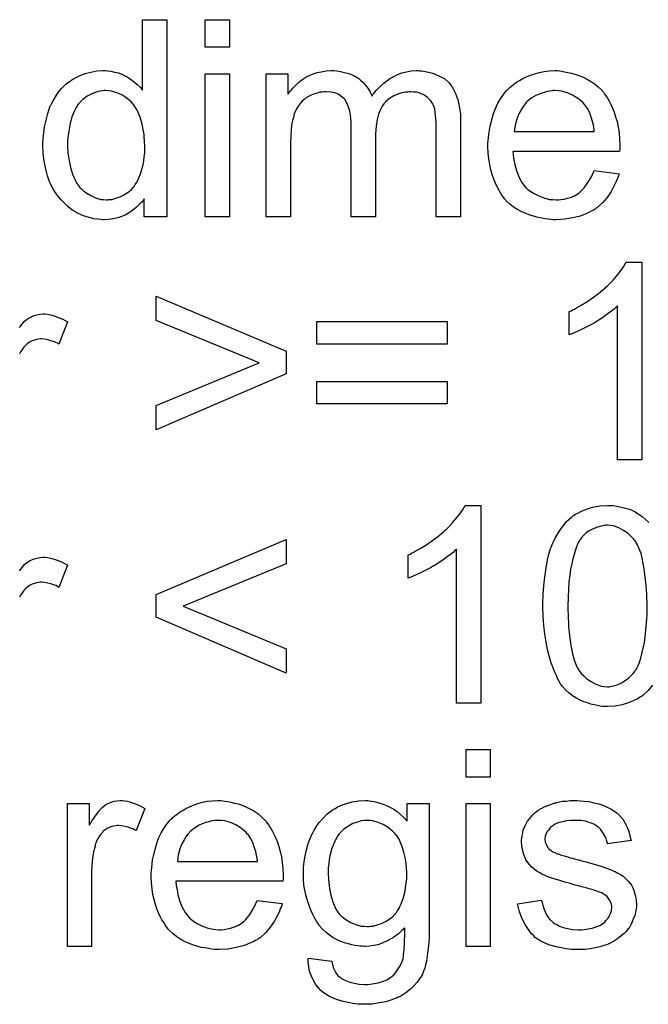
# Model space of a CAD drawing. Extents: x -1.6 to 9, y -2.8 to 5.2.
# Tile 138 of 197: x 5.432 to 5.687, y 1.251 to 1.651. Entities that reach past the tile are written whole.
import ezdxf

# ---------------------------------------------------------------- set-up
doc = ezdxf.new("R2010")
doc.units = 0
doc.layers.add('dfn6-15-57-c_document', color=1, linetype='CONTINUOUS')

msp = doc.modelspace()

# ---------------------------------------------------------------- linework, layer by layer
at = {"layer": 'dfn6-15-57-c_document', "color": 1}
for points in [[(5.491518, 1.571167), (5.482378, 1.571167), (5.482378, 1.578456), (5.482262, 1.57834), (5.482147, 1.578109), (5.4818, 1.577646), (5.481337, 1.577068), (5.480758, 1.576489), (5.480064, 1.575795), (5.479254, 1.574985), (5.478213, 1.574175), (5.477172, 1.573365), (5.476015, 1.572555), (5.474626, 1.571861), (5.473122, 1.571283), (5.471618, 1.570704), (5.469882, 1.570241), (5.468031, 1.57001), (5.466064, 1.569894), (5.46537, 1.569894), (5.464907, 1.57001), (5.463519, 1.570126), (5.461899, 1.570357), (5.459932, 1.57082), (5.457734, 1.571514), (5.455536, 1.57244), (5.453337, 1.573712), (5.453222, 1.573712), (5.453106, 1.573944), (5.452412, 1.574407), (5.45137, 1.575332), (5.450098, 1.576489), (5.448594, 1.577993), (5.44709, 1.579844), (5.445585, 1.581927), (5.444313, 1.584357), (5.444313, 1.584472), (5.444197, 1.584704), (5.444081, 1.585051), (5.44385, 1.585514), (5.443618, 1.586208), (5.443271, 1.587018), (5.44304, 1.587828), (5.442809, 1.588869), (5.44223, 1.591183), (5.441652, 1.593844), (5.441305, 1.596852), (5.441189, 1.600092), (5.441189, 1.600208), (5.441189, 1.600439), (5.441189, 1.600902), (5.441189, 1.601596), (5.441305, 1.60229), (5.441305, 1.603216), (5.441536, 1.605298), (5.441883, 1.607728), (5.442462, 1.610389), (5.443156, 1.613166), (5.444081, 1.615827), (5.444081, 1.615943), (5.444197, 1.616174), (5.444428, 1.616521), (5.44466, 1.616984), (5.445354, 1.618257), (5.44628, 1.619877), (5.447437, 1.621612), (5.448941, 1.623348), (5.450676, 1.625199), (5.452759, 1.626703), (5.452874, 1.626703), (5.45299, 1.626819), (5.453337, 1.62705), (5.4538, 1.627281), (5.454957, 1.62786), (5.456577, 1.62867), (5.458428, 1.629364), (5.460626, 1.629943), (5.463056, 1.630405), (5.465601, 1.630521), (5.466527, 1.630521), (5.467453, 1.630405), (5.468725, 1.63029), (5.47023, 1.629943), (5.471849, 1.629595), (5.473469, 1.629017), (5.474973, 1.628207), (5.475205, 1.628091), (5.475667, 1.62786), (5.476362, 1.627282), (5.477287, 1.626703), (5.478444, 1.625893), (5.479485, 1.624852), (5.480642, 1.623811), (5.481684, 1.622538), (5.481684, 1.651231), (5.491518, 1.651231), (5.491518, 1.571167)], [(5.516972, 1.640008), (5.507138, 1.640008), (5.507138, 1.651231), (5.516972, 1.651231), (5.516972, 1.640008)], [(5.516972, 1.571167), (5.507138, 1.571167), (5.507138, 1.629248), (5.516972, 1.629248), (5.516972, 1.571167)], [(5.594144, 1.630405), (5.594954, 1.630405), (5.595764, 1.63029), (5.597731, 1.629943), (5.599814, 1.629364), (5.602012, 1.628438), (5.60421, 1.627282), (5.606061, 1.625662), (5.606293, 1.62543), (5.606756, 1.624736), (5.607565, 1.623695), (5.607913, 1.622885), (5.608375, 1.622075), (5.608838, 1.621034), (5.609185, 1.619992), (5.609648, 1.618835), (5.609995, 1.617447), (5.610226, 1.616059), (5.610458, 1.614439), (5.610689, 1.612819), (5.610689, 1.610968), (5.610689, 1.571167), (5.600855, 1.571167), (5.600855, 1.607612), (5.600855, 1.607728), (5.600855, 1.607844), (5.600855, 1.608538), (5.600855, 1.609579), (5.600739, 1.610852), (5.600623, 1.612241), (5.600508, 1.613629), (5.600276, 1.615017), (5.599929, 1.616059), (5.599929, 1.616174), (5.599698, 1.616521), (5.599466, 1.616984), (5.599119, 1.617563), (5.598657, 1.618257), (5.598078, 1.618951), (5.597384, 1.619645), (5.596458, 1.62034), (5.596342, 1.620455), (5.595995, 1.620571), (5.595533, 1.620802), (5.594723, 1.621149), (5.593913, 1.621496), (5.592872, 1.621728), (5.59183, 1.621844), (5.590557, 1.621959), (5.589979, 1.621959), (5.589516, 1.621844), (5.588359, 1.621728), (5.586971, 1.621496), (5.585351, 1.620918), (5.583615, 1.620224), (5.58188, 1.619182), (5.58026, 1.617794), (5.580145, 1.617563), (5.579682, 1.616984), (5.578988, 1.616059), (5.578293, 1.61467), (5.577483, 1.612819), (5.576905, 1.610621), (5.576442, 1.60796), (5.576211, 1.604836), (5.576211, 1.571167), (5.566376, 1.571167), (5.566376, 1.60877), (5.566376, 1.608885), (5.566376, 1.609117), (5.566376, 1.609348), (5.566376, 1.609811), (5.566261, 1.611083), (5.566029, 1.612472), (5.565798, 1.614092), (5.565335, 1.615711), (5.564756, 1.617216), (5.563947, 1.618604), (5.563831, 1.61872), (5.563484, 1.619182), (5.562905, 1.619645), (5.562095, 1.62034), (5.561054, 1.620918), (5.559666, 1.621496), (5.558046, 1.621844), (5.556079, 1.621959), (5.555385, 1.621959), (5.554575, 1.621844), (5.553649, 1.621728), (5.552492, 1.621381), (5.551104, 1.621034), (5.549831, 1.620455), (5.548443, 1.619761), (5.548327, 1.619645), (5.547864, 1.619298), (5.547286, 1.618835), (5.546476, 1.618141), (5.545666, 1.617216), (5.544856, 1.616059), (5.544046, 1.614786), (5.543352, 1.613282), (5.543236, 1.61305), (5.54312, 1.612472), (5.542889, 1.611546), (5.542542, 1.610274), (5.542195, 1.608538), (5.541963, 1.606456), (5.541848, 1.604026), (5.541732, 1.601249), (5.541732, 1.571167), (5.531898, 1.571167), (5.531898, 1.629248), (5.540691, 1.629248), (5.540691, 1.620918), (5.540806, 1.621149), (5.541154, 1.621612), (5.541848, 1.622422), (5.542658, 1.623348), (5.543699, 1.624505), (5.544972, 1.625662), (5.54636, 1.626819), (5.54798, 1.62786), (5.548211, 1.627976), (5.54879, 1.628323), (5.549715, 1.62867), (5.550988, 1.629248), (5.552492, 1.629711), (5.554228, 1.630058), (5.556195, 1.630405), (5.558277, 1.630521), (5.559319, 1.630521), (5.560591, 1.630405), (5.56198, 1.630174), (5.563715, 1.629827), (5.565451, 1.629364), (5.567186, 1.62867), (5.568806, 1.627744), (5.569037, 1.627629), (5.5695, 1.627282), (5.570194, 1.626703), (5.57112, 1.625777), (5.572046, 1.624736), (5.573087, 1.623463), (5.574012, 1.621959), (5.574707, 1.620224), (5.574822, 1.62034), (5.575054, 1.620687), (5.575401, 1.621149), (5.575979, 1.621844), (5.576673, 1.622653), (5.577483, 1.623463), (5.578409, 1.624389), (5.579566, 1.62543), (5.580839, 1.626356), (5.582111, 1.627282), (5.583615, 1.628091), (5.585235, 1.628901), (5.586971, 1.629595), (5.588822, 1.630058), (5.590673, 1.630405), (5.592756, 1.630521), (5.593566, 1.630521), (5.594144, 1.630405)], [(5.650953, 1.630405), (5.651878, 1.63029), (5.653035, 1.630058), (5.654308, 1.629827), (5.655812, 1.62948), (5.657201, 1.629133), (5.65882, 1.628554), (5.660325, 1.627976), (5.661944, 1.627166), (5.663564, 1.62624), (5.665184, 1.625199), (5.666688, 1.623926), (5.668077, 1.622538), (5.668192, 1.622422), (5.668424, 1.622191), (5.668771, 1.621728), (5.669234, 1.621034), (5.669812, 1.620224), (5.670391, 1.619298), (5.671085, 1.618141), (5.671779, 1.616753), (5.672473, 1.615249), (5.673167, 1.613629), (5.673746, 1.611778), (5.674324, 1.609811), (5.674787, 1.607612), (5.675134, 1.605299), (5.675366, 1.602869), (5.675481, 1.600208), (5.675481, 1.600092), (5.675481, 1.599629), (5.675481, 1.598819), (5.675366, 1.597662), (5.631978, 1.597662), (5.631978, 1.597547), (5.631978, 1.597199), (5.632094, 1.596737), (5.632094, 1.596043), (5.632209, 1.595233), (5.632441, 1.594307), (5.632788, 1.592224), (5.633482, 1.58991), (5.634408, 1.587365), (5.635681, 1.585051), (5.6373, 1.582968), (5.637416, 1.582968), (5.637532, 1.582737), (5.638226, 1.582159), (5.639267, 1.581349), (5.640656, 1.580539), (5.642507, 1.579613), (5.644589, 1.578803), (5.646903, 1.578225), (5.648176, 1.578109), (5.649565, 1.577993), (5.65049, 1.577993), (5.651531, 1.578109), (5.652804, 1.57834), (5.654193, 1.578688), (5.655812, 1.57915), (5.657316, 1.579844), (5.65882, 1.58077), (5.658936, 1.580886), (5.659515, 1.581349), (5.660209, 1.582043), (5.661019, 1.582968), (5.661944, 1.584241), (5.662986, 1.585861), (5.664027, 1.587712), (5.664953, 1.58991), (5.675134, 1.588638), (5.675134, 1.588522), (5.675019, 1.588291), (5.674903, 1.587828), (5.674671, 1.587134), (5.674324, 1.586439), (5.673977, 1.585514), (5.673052, 1.583547), (5.671895, 1.581349), (5.670275, 1.579035), (5.668424, 1.576836), (5.66611, 1.574754), (5.665994, 1.574754), (5.665762, 1.574522), (5.665415, 1.574291), (5.664953, 1.573944), (5.664258, 1.573597), (5.663564, 1.57325), (5.662639, 1.572787), (5.661597, 1.572324), (5.66044, 1.571861), (5.659283, 1.571398), (5.656391, 1.570704), (5.653151, 1.570126), (5.649565, 1.569894), (5.648292, 1.569894), (5.647482, 1.57001), (5.646441, 1.570126), (5.645168, 1.570357), (5.643779, 1.570589), (5.642275, 1.57082), (5.639036, 1.571745), (5.6373, 1.57244), (5.635681, 1.573134), (5.633945, 1.57406), (5.632325, 1.575101), (5.630821, 1.576258), (5.629317, 1.577646), (5.629201, 1.577762), (5.62897, 1.577993), (5.628623, 1.578456), (5.62816, 1.57915), (5.627582, 1.57996), (5.627003, 1.580886), (5.626309, 1.582043), (5.625615, 1.583315), (5.62492, 1.58482), (5.624226, 1.586439), (5.623648, 1.588291), (5.623069, 1.590257), (5.622606, 1.59234), (5.622259, 1.594654), (5.622028, 1.597084), (5.621912, 1.599629), (5.621912, 1.599745), (5.621912, 1.600323), (5.621912, 1.601018), (5.622028, 1.602059), (5.622144, 1.603332), (5.622259, 1.60472), (5.622491, 1.60634), (5.622838, 1.60796), (5.623763, 1.611662), (5.624342, 1.613513), (5.625036, 1.61548), (5.625962, 1.617331), (5.627003, 1.619067), (5.62816, 1.620802), (5.629433, 1.622422), (5.629548, 1.622538), (5.62978, 1.622769), (5.630243, 1.623116), (5.630821, 1.623695), (5.631515, 1.624273), (5.632441, 1.624967), (5.633482, 1.625777), (5.634755, 1.626472), (5.636028, 1.627282), (5.637532, 1.627976), (5.639151, 1.62867), (5.640887, 1.629248), (5.642738, 1.629827), (5.644705, 1.630174), (5.646788, 1.630405), (5.648986, 1.630521), (5.650143, 1.630521), (5.650953, 1.630405)], [(5.466643, 1.622422), (5.466064, 1.622422), (5.465601, 1.622306), (5.464329, 1.622191), (5.462825, 1.621728), (5.461089, 1.621149), (5.459238, 1.620108), (5.457387, 1.618835), (5.456461, 1.61791), (5.455651, 1.616984), (5.455651, 1.616868), (5.45542, 1.616753), (5.455304, 1.616406), (5.454957, 1.615943), (5.45461, 1.615364), (5.454263, 1.61467), (5.453916, 1.61386), (5.453453, 1.612935), (5.45299, 1.611778), (5.452643, 1.610505), (5.452296, 1.609117), (5.451949, 1.607612), (5.451717, 1.605993), (5.451486, 1.604141), (5.451255, 1.602175), (5.451255, 1.600092), (5.451255, 1.599976), (5.451255, 1.599629), (5.451255, 1.599051), (5.45137, 1.598241), (5.45137, 1.597315), (5.451486, 1.596274), (5.451833, 1.593844), (5.452412, 1.591183), (5.453222, 1.588406), (5.454379, 1.585745), (5.455073, 1.584588), (5.455883, 1.583431), (5.455998, 1.583431), (5.456114, 1.5832), (5.456693, 1.582621), (5.457734, 1.581696), (5.459007, 1.58077), (5.460626, 1.579729), (5.462593, 1.578803), (5.464676, 1.578225), (5.465833, 1.578109), (5.46699, 1.577993), (5.467568, 1.577993), (5.468031, 1.578109), (5.469304, 1.578225), (5.470808, 1.578688), (5.472543, 1.579266), (5.474395, 1.580192), (5.476246, 1.581464), (5.477172, 1.582274), (5.477981, 1.5832), (5.477981, 1.583315), (5.478213, 1.583431), (5.478444, 1.583778), (5.478676, 1.584241), (5.479023, 1.58482), (5.479485, 1.585398), (5.479833, 1.586324), (5.480295, 1.587249), (5.480758, 1.588291), (5.481105, 1.589448), (5.481568, 1.590836), (5.481915, 1.592224), (5.482147, 1.593844), (5.482378, 1.595464), (5.482609, 1.597315), (5.482609, 1.599282), (5.482609, 1.599398), (5.482609, 1.599861), (5.482609, 1.600439), (5.482494, 1.601249), (5.482494, 1.602175), (5.482378, 1.603332), (5.482262, 1.604604), (5.482031, 1.605993), (5.481452, 1.60877), (5.480642, 1.611662), (5.479485, 1.614439), (5.478791, 1.615596), (5.477981, 1.616753), (5.477981, 1.616869), (5.47775, 1.616984), (5.477172, 1.617678), (5.47613, 1.618604), (5.474858, 1.619645), (5.473238, 1.620687), (5.471271, 1.621496), (5.469073, 1.622191), (5.467916, 1.622306), (5.466643, 1.622422)], [(5.649102, 1.622422), (5.648408, 1.622422), (5.647945, 1.622306), (5.646672, 1.622191), (5.645168, 1.621844), (5.643317, 1.621265), (5.64135, 1.620455), (5.639499, 1.619298), (5.637647, 1.617794), (5.637416, 1.617563), (5.636953, 1.616984), (5.636143, 1.615943), (5.635333, 1.614554), (5.634408, 1.612935), (5.633598, 1.610852), (5.632904, 1.608422), (5.632557, 1.605761), (5.665068, 1.605761), (5.665068, 1.605877), (5.665068, 1.606108), (5.664953, 1.606456), (5.664953, 1.606918), (5.664721, 1.608307), (5.664374, 1.609811), (5.663796, 1.611662), (5.663217, 1.613398), (5.662292, 1.615133), (5.66125, 1.616637), (5.66125, 1.616753), (5.661019, 1.616869), (5.66044, 1.617563), (5.659399, 1.618488), (5.658011, 1.61953), (5.656275, 1.620571), (5.654193, 1.621496), (5.651763, 1.622191), (5.65049, 1.622306), (5.649102, 1.622422)], [(5.68439, 1.472313), (5.674556, 1.472313), (5.674556, 1.534907), (5.67444, 1.534791), (5.673861, 1.534328), (5.673167, 1.533634), (5.67201, 1.532824), (5.670738, 1.531783), (5.669118, 1.530626), (5.667267, 1.529353), (5.665184, 1.52808), (5.665068, 1.52808), (5.664953, 1.527965), (5.664258, 1.527502), (5.663101, 1.526923), (5.661713, 1.526229), (5.660093, 1.525419), (5.658358, 1.524609), (5.656622, 1.523799), (5.654887, 1.523105), (5.654887, 1.532593), (5.655002, 1.532593), (5.655234, 1.532824), (5.655697, 1.53294), (5.656275, 1.533287), (5.656969, 1.533634), (5.657779, 1.534097), (5.659746, 1.535254), (5.66206, 1.536526), (5.664374, 1.538146), (5.666804, 1.539997), (5.669234, 1.541964), (5.669349, 1.54208), (5.669465, 1.542196), (5.669812, 1.542543), (5.670275, 1.54289), (5.671316, 1.544047), (5.672704, 1.545435), (5.674093, 1.547055), (5.675597, 1.548906), (5.67687, 1.550757), (5.678027, 1.552724), (5.68439, 1.552724), (5.68439, 1.472313)], [(5.539997, 1.51651), (5.539997, 1.507254), (5.487122, 1.484577), (5.487122, 1.494412), (5.529005, 1.511767), (5.487122, 1.529006), (5.487122, 1.53884), (5.539997, 1.51651)], [(5.431701, 1.526113), (5.432743, 1.527502), (5.433784, 1.528659), (5.434825, 1.529584), (5.434941, 1.5297), (5.435288, 1.529931), (5.435982, 1.530278), (5.436676, 1.530626), (5.437602, 1.530973), (5.438759, 1.53132), (5.439916, 1.531551), (5.441189, 1.531667), (5.441999, 1.531667), (5.44304, 1.531551)], [(5.44304, 1.531551), (5.444313, 1.53132), (5.445817, 1.530857), (5.447437, 1.530278), (5.449288, 1.529469), (5.451255, 1.528427), (5.447668, 1.519403), (5.447552, 1.519518), (5.44709, 1.51975), (5.446395, 1.520097), (5.44547, 1.520444), (5.444428, 1.520791), (5.443156, 1.521138), (5.441883, 1.52137), (5.44061, 1.521485), (5.440032, 1.521485), (5.439453, 1.52137), (5.438643, 1.521254), (5.437833, 1.521023), (5.436792, 1.520675), (5.435751, 1.520213), (5.434825, 1.519518), (5.43471, 1.519403), (5.434363, 1.519171), (5.434015, 1.518708), (5.433437, 1.51813), (5.432858, 1.51732), (5.43228, 1.516395), (5.431701, 1.515353)], [(5.605367, 1.519403), (5.552377, 1.519403), (5.552377, 1.528543), (5.605367, 1.528543), (5.605367, 1.519403)], [(5.605367, 1.495106), (5.552377, 1.495106), (5.552377, 1.504246), (5.605367, 1.504246), (5.605367, 1.495106)], [(5.61902, 1.373459), (5.609185, 1.373459), (5.609185, 1.436053), (5.609069, 1.435937), (5.608491, 1.435474), (5.607797, 1.43478), (5.60664, 1.43397), (5.605367, 1.432929), (5.603747, 1.431772), (5.601896, 1.430499), (5.599814, 1.429226), (5.599698, 1.429226), (5.599582, 1.429111), (5.598888, 1.428648), (5.597731, 1.428069), (5.596342, 1.427375), (5.594723, 1.426565), (5.592987, 1.425755), (5.591252, 1.424945), (5.589516, 1.424251), (5.589516, 1.433738), (5.589632, 1.433738), (5.589863, 1.43397), (5.590326, 1.434086), (5.590905, 1.434433), (5.591599, 1.43478), (5.592409, 1.435243), (5.594376, 1.4364), (5.59669, 1.437672), (5.599004, 1.439292), (5.601433, 1.441143), (5.603863, 1.44311), (5.603979, 1.443226), (5.604094, 1.443342), (5.604441, 1.443689), (5.604904, 1.444036), (5.605946, 1.445193), (5.607334, 1.446581), (5.608722, 1.448201), (5.610226, 1.450052), (5.611499, 1.451903), (5.612656, 1.45387), (5.61902, 1.45387), (5.61902, 1.373459)], [(5.688671, 1.380748), (5.686936, 1.378665), (5.684853, 1.376698), (5.684737, 1.376698), (5.684622, 1.376467), (5.684275, 1.376236), (5.683812, 1.376004), (5.683233, 1.375657), (5.682655, 1.375194), (5.680919, 1.374384), (5.678837, 1.373574), (5.676407, 1.372765), (5.673514, 1.372302), (5.670391, 1.37207), (5.669234, 1.37207), (5.668424, 1.372186), (5.667498, 1.372302), (5.666341, 1.372533), (5.665068, 1.372765), (5.66368, 1.373112), (5.662292, 1.373574), (5.660787, 1.374037), (5.659283, 1.374732), (5.657779, 1.375541), (5.656275, 1.376467), (5.654771, 1.377624), (5.653383, 1.378897), (5.65211, 1.380285), (5.651994, 1.380401), (5.651763, 1.380748), (5.651416, 1.381326), (5.650837, 1.382252), (5.650259, 1.383293), (5.64968, 1.384682), (5.64887, 1.386302), (5.648176, 1.388153), (5.647482, 1.390235), (5.646788, 1.392665), (5.646093, 1.395326), (5.645515, 1.398334), (5.644936, 1.401574), (5.644589, 1.405045), (5.644358, 1.408863), (5.644242, 1.412912), (5.644242, 1.413028), (5.644242, 1.413491), (5.644242, 1.414301), (5.644242, 1.415226), (5.644358, 1.416499), (5.644358, 1.417888), (5.644474, 1.419392), (5.644589, 1.421127), (5.644936, 1.424714), (5.645515, 1.428532), (5.646209, 1.43235), (5.646672, 1.434086), (5.647135, 1.435821), (5.647135, 1.435937), (5.647251, 1.436168), (5.647482, 1.436631), (5.647713, 1.437209), (5.647945, 1.438019), (5.648408, 1.438829), (5.649333, 1.440796), (5.65049, 1.442879), (5.651994, 1.445077), (5.65373, 1.447275), (5.655812, 1.449127), (5.655928, 1.449127), (5.656044, 1.449358), (5.656391, 1.449589), (5.656854, 1.449821), (5.657432, 1.450284), (5.658126, 1.450631), (5.659862, 1.451556), (5.661944, 1.452366), (5.664374, 1.453176), (5.667267, 1.453639), (5.670391, 1.45387), (5.671432, 1.45387), (5.672704, 1.453755)], [(5.672704, 1.453755), (5.674209, 1.453523), (5.675944, 1.453176), (5.677795, 1.452713), (5.679762, 1.452135), (5.681613, 1.451209), (5.681729, 1.451209), (5.681845, 1.451093), (5.682423, 1.450746), (5.683349, 1.450168), (5.684506, 1.449358), (5.685779, 1.448201), (5.687167, 1.446928)], [(5.670275, 1.445771), (5.669581, 1.445771), (5.669118, 1.445656), (5.667845, 1.445424), (5.666341, 1.445077), (5.664605, 1.444383), (5.662754, 1.443342), (5.661829, 1.442647), (5.660903, 1.441953), (5.660093, 1.441028), (5.659283, 1.439986), (5.659283, 1.439871), (5.659052, 1.439639), (5.65882, 1.439176), (5.658473, 1.438598), (5.658126, 1.437672), (5.657663, 1.436631), (5.657316, 1.435358), (5.656854, 1.433854), (5.656391, 1.432119), (5.655928, 1.430152), (5.655465, 1.427954), (5.655118, 1.425524), (5.654771, 1.422747), (5.65454, 1.419739), (5.654424, 1.416499), (5.654308, 1.412912), (5.654308, 1.412681), (5.654308, 1.412103), (5.654308, 1.411061), (5.654424, 1.409673), (5.654424, 1.408169), (5.65454, 1.406318), (5.654655, 1.404351), (5.654887, 1.402268), (5.655465, 1.397756), (5.655812, 1.395557), (5.656275, 1.393475), (5.656738, 1.391508), (5.657432, 1.389657), (5.658126, 1.388037), (5.658936, 1.386649), (5.658936, 1.386533), (5.659168, 1.386417), (5.659746, 1.385607), (5.660787, 1.384566), (5.66206, 1.383409), (5.663796, 1.382252), (5.665762, 1.381211), (5.667961, 1.380401), (5.669118, 1.380285), (5.670391, 1.380169), (5.671085, 1.380169), (5.671547, 1.380285), (5.672704, 1.380516), (5.674324, 1.380979), (5.67606, 1.381789), (5.678027, 1.382946), (5.678952, 1.38364), (5.679878, 1.384566), (5.680803, 1.385492), (5.681729, 1.386649), (5.681729, 1.386764), (5.681961, 1.386996), (5.682192, 1.387343), (5.682423, 1.387921), (5.682886, 1.388731), (5.683233, 1.389773), (5.683696, 1.390929), (5.684159, 1.392318), (5.684506, 1.394053), (5.684969, 1.395905), (5.685431, 1.398103), (5.685779, 1.400417), (5.68601, 1.403194), (5.686241, 1.406086), (5.686473, 1.409326), (5.686473, 1.412912), (5.686473, 1.413028), (5.686473, 1.413144), (5.686473, 1.413722), (5.686473, 1.414764), (5.686357, 1.416152), (5.686357, 1.417656), (5.686241, 1.419507), (5.686126, 1.421474), (5.685894, 1.423673), (5.685316, 1.428069), (5.684969, 1.430267), (5.684506, 1.43235), (5.684043, 1.434317), (5.683349, 1.436168), (5.682655, 1.437788), (5.681845, 1.439176), (5.681845, 1.439292), (5.681613, 1.439408), (5.681382, 1.439755), (5.681035, 1.440218), (5.679994, 1.441259), (5.678721, 1.442532), (5.676985, 1.443689), (5.675019, 1.44473), (5.673977, 1.445193), (5.67282, 1.44554), (5.671547, 1.445656), (5.670275, 1.445771)], [(5.539997, 1.430152), (5.498113, 1.412912), (5.539997, 1.395557), (5.539997, 1.385723), (5.487122, 1.4084), (5.487122, 1.417656), (5.539997, 1.439986), (5.539997, 1.430152)], [(5.431701, 1.427259), (5.432743, 1.428648), (5.433784, 1.429805), (5.434825, 1.43073), (5.434941, 1.430846), (5.435288, 1.431077), (5.435982, 1.431424), (5.436676, 1.431772), (5.437602, 1.432119), (5.438759, 1.432466), (5.439916, 1.432697), (5.441189, 1.432813), (5.441999, 1.432813), (5.44304, 1.432697)], [(5.44304, 1.432697), (5.444313, 1.432466), (5.445817, 1.432003), (5.447437, 1.431424), (5.449288, 1.430614), (5.451255, 1.429573), (5.447668, 1.420549), (5.447552, 1.420664), (5.44709, 1.420896), (5.446395, 1.421243), (5.44547, 1.42159), (5.444428, 1.421937), (5.443156, 1.422284), (5.441883, 1.422515), (5.44061, 1.422631), (5.440032, 1.422631), (5.439453, 1.422515), (5.438643, 1.4224), (5.437833, 1.422168), (5.436792, 1.421821), (5.435751, 1.421359), (5.434825, 1.420664), (5.43471, 1.420549), (5.434363, 1.420317), (5.434015, 1.419854), (5.433437, 1.419276), (5.432858, 1.418466), (5.43228, 1.41754), (5.431701, 1.416499)], [(5.622838, 1.343446), (5.613003, 1.343446), (5.613003, 1.354669), (5.622838, 1.354669), (5.622838, 1.343446)], [(5.474395, 1.333843), (5.475667, 1.333612), (5.477172, 1.333149), (5.478791, 1.33257), (5.480642, 1.331761), (5.482609, 1.330719), (5.479023, 1.321695), (5.478907, 1.32181), (5.478444, 1.322042), (5.47775, 1.322389), (5.476824, 1.322736), (5.475783, 1.323083), (5.47451, 1.32343), (5.473238, 1.323661), (5.471965, 1.323777), (5.471386, 1.323777), (5.470808, 1.323661), (5.469998, 1.323546), (5.469188, 1.323314), (5.468147, 1.322967), (5.467106, 1.322504), (5.46618, 1.32181), (5.466064, 1.321695), (5.465717, 1.321463), (5.46537, 1.321), (5.464792, 1.320422), (5.464213, 1.319612), (5.463635, 1.318686), (5.463056, 1.317645), (5.462593, 1.316372), (5.462478, 1.316141), (5.462362, 1.315447), (5.462131, 1.314405), (5.461783, 1.313017), (5.461436, 1.311282), (5.461205, 1.309315), (5.461089, 1.307232), (5.460974, 1.304918), (5.460974, 1.274605), (5.451139, 1.274605), (5.451139, 1.332686), (5.460048, 1.332686), (5.460048, 1.323893), (5.460164, 1.324008), (5.460626, 1.324818), (5.461205, 1.32586), (5.462131, 1.327132), (5.463056, 1.328405), (5.464097, 1.329793), (5.465139, 1.33095), (5.46618, 1.331876), (5.466296, 1.331992), (5.466643, 1.332223), (5.467337, 1.33257), (5.468031, 1.332918), (5.468957, 1.333265), (5.470114, 1.333612), (5.471271, 1.333843), (5.472543, 1.333959), (5.473353, 1.333959), (5.474395, 1.333843)], [(5.514195, 1.333843), (5.515121, 1.333727), (5.516278, 1.333496), (5.517551, 1.333265), (5.519055, 1.332918), (5.520443, 1.33257), (5.522063, 1.331992), (5.523567, 1.331413), (5.525187, 1.330603), (5.526807, 1.329678), (5.528427, 1.328637), (5.529931, 1.327364), (5.531319, 1.325976), (5.531435, 1.32586), (5.531666, 1.325628), (5.532013, 1.325166), (5.532476, 1.324471), (5.533055, 1.323661), (5.533633, 1.322736), (5.534327, 1.321579), (5.535021, 1.32019), (5.535716, 1.318686), (5.53641, 1.317067), (5.536988, 1.315215), (5.537567, 1.313248), (5.53803, 1.31105), (5.538377, 1.308736), (5.538608, 1.306306), (5.538724, 1.303645), (5.538724, 1.30353), (5.538724, 1.303067), (5.538724, 1.302257), (5.538608, 1.3011), (5.495221, 1.3011), (5.495221, 1.300984), (5.495221, 1.300637), (5.495336, 1.300174), (5.495336, 1.29948), (5.495452, 1.29867), (5.495684, 1.297745), (5.496031, 1.295662), (5.496725, 1.293348), (5.49765, 1.290803), (5.498923, 1.288489), (5.500543, 1.286406), (5.500659, 1.286406), (5.500774, 1.286175), (5.501468, 1.285596), (5.50251, 1.284786), (5.503898, 1.283976), (5.505749, 1.283051), (5.507832, 1.282241), (5.510146, 1.281662), (5.511419, 1.281547), (5.512807, 1.281431), (5.513733, 1.281431), (5.514774, 1.281547), (5.516047, 1.281778), (5.517435, 1.282125), (5.519055, 1.282588), (5.520559, 1.283282), (5.522063, 1.284208), (5.522179, 1.284323), (5.522757, 1.284786), (5.523452, 1.28548), (5.524261, 1.286406), (5.525187, 1.287679), (5.526228, 1.289299), (5.52727, 1.29115), (5.528195, 1.293348), (5.538377, 1.292075), (5.538377, 1.29196), (5.538261, 1.291728), (5.538145, 1.291265), (5.537914, 1.290571), (5.537567, 1.289877), (5.53722, 1.288951), (5.536294, 1.286985), (5.535137, 1.284786), (5.533517, 1.282472), (5.531666, 1.280274), (5.529352, 1.278191), (5.529236, 1.278191), (5.529005, 1.27796), (5.528658, 1.277729), (5.528195, 1.277381), (5.527501, 1.277034), (5.526807, 1.276687), (5.525881, 1.276225), (5.52484, 1.275762), (5.523683, 1.275299), (5.522526, 1.274836), (5.519633, 1.274142), (5.516394, 1.273563), (5.512807, 1.273332), (5.511534, 1.273332), (5.510725, 1.273448), (5.509683, 1.273563), (5.50841, 1.273795), (5.507022, 1.274026), (5.505518, 1.274258), (5.502278, 1.275183), (5.500543, 1.275877), (5.498923, 1.276572), (5.497188, 1.277497), (5.495568, 1.278539), (5.494064, 1.279696), (5.49256, 1.281084), (5.492444, 1.2812), (5.492212, 1.281431), (5.491865, 1.281894), (5.491403, 1.282588), (5.490824, 1.283398), (5.490246, 1.284323), (5.489551, 1.28548), (5.488857, 1.286753), (5.488163, 1.288257), (5.487469, 1.289877), (5.48689, 1.291728), (5.486312, 1.293695), (5.485849, 1.295778), (5.485502, 1.298092), (5.48527, 1.300522), (5.485155, 1.303067), (5.485155, 1.303183), (5.485155, 1.303761), (5.485155, 1.304455), (5.48527, 1.305497), (5.485386, 1.306769), (5.485502, 1.308158), (5.485733, 1.309777), (5.48608, 1.311397), (5.487006, 1.3151), (5.487584, 1.316951), (5.488279, 1.318918), (5.489204, 1.320769), (5.490246, 1.322505), (5.491403, 1.32424), (5.492675, 1.32586), (5.492791, 1.325976), (5.493022, 1.326207), (5.493485, 1.326554), (5.494064, 1.327132), (5.494758, 1.327711), (5.495684, 1.328405), (5.496725, 1.329215), (5.497998, 1.329909), (5.49927, 1.330719), (5.500774, 1.331413), (5.502394, 1.332108), (5.50413, 1.332686), (5.505981, 1.333265), (5.507948, 1.333612), (5.51003, 1.333843), (5.512229, 1.333959), (5.513386, 1.333959), (5.514195, 1.333843)], [(5.573781, 1.333843), (5.574591, 1.333727), (5.575632, 1.333496), (5.576789, 1.333265), (5.578062, 1.332918), (5.579335, 1.332455), (5.580723, 1.331876), (5.582111, 1.331182), (5.583615, 1.330372), (5.585004, 1.329447), (5.586392, 1.32829), (5.587781, 1.327017), (5.589053, 1.325513), (5.589053, 1.332686), (5.598078, 1.332686), (5.598078, 1.282472), (5.598078, 1.282357), (5.598078, 1.281894), (5.598078, 1.2812), (5.598078, 1.280274), (5.597962, 1.279233), (5.597962, 1.27796), (5.597847, 1.276572), (5.597731, 1.275068), (5.597384, 1.271944), (5.596921, 1.268704), (5.596574, 1.2672), (5.596227, 1.265812), (5.595764, 1.264539), (5.595301, 1.263382), (5.595301, 1.263266), (5.595185, 1.26315), (5.594723, 1.262456), (5.594144, 1.261415), (5.593219, 1.260142), (5.591946, 1.258754), (5.590442, 1.25725), (5.588591, 1.255746), (5.586508, 1.254473), (5.586392, 1.254473), (5.586277, 1.254357), (5.58593, 1.254126), (5.585467, 1.25401), (5.584888, 1.253663), (5.584194, 1.253432), (5.582458, 1.252853), (5.580376, 1.252159), (5.577831, 1.251696), (5.574938, 1.251233), (5.571814, 1.251118), (5.570773, 1.251118), (5.570079, 1.251233), (5.569153, 1.251233), (5.568227, 1.251349), (5.56707, 1.251465), (5.565798, 1.251696), (5.563137, 1.252275), (5.56036, 1.253084), (5.557583, 1.254242), (5.555038, 1.255861), (5.554922, 1.255977), (5.554806, 1.256093), (5.553996, 1.256787), (5.553071, 1.257828), (5.551914, 1.259332), (5.550757, 1.261299), (5.549715, 1.263729), (5.549368, 1.265117), (5.549137, 1.266621), (5.548905, 1.268126), (5.548905, 1.269861), (5.558509, 1.268588), (5.558509, 1.268357), (5.558624, 1.267894), (5.558856, 1.267084), (5.559087, 1.266043), (5.55955, 1.265002), (5.560128, 1.26396), (5.560823, 1.262919), (5.561748, 1.262109), (5.56198, 1.261993), (5.562442, 1.261646), (5.563252, 1.261184), (5.564409, 1.260721), (5.565798, 1.260142), (5.567533, 1.259679), (5.569616, 1.259332), (5.571814, 1.259217), (5.572971, 1.259217), (5.574128, 1.259332), (5.575748, 1.259564), (5.577368, 1.259911), (5.579103, 1.260374), (5.580839, 1.261068), (5.582343, 1.261993), (5.582458, 1.262109), (5.582921, 1.262456), (5.583615, 1.26315), (5.584425, 1.26396), (5.585235, 1.265117), (5.586045, 1.26639), (5.586855, 1.267894), (5.587434, 1.26963), (5.587434, 1.269745), (5.587549, 1.270208), (5.587665, 1.271134), (5.587781, 1.272291), (5.587896, 1.273101), (5.587896, 1.274026), (5.588012, 1.275068), (5.588012, 1.276225), (5.588012, 1.277497), (5.588128, 1.279001), (5.588128, 1.280505), (5.588128, 1.282241), (5.588012, 1.282125), (5.587781, 1.281894), (5.587434, 1.281547), (5.586971, 1.281084), (5.586392, 1.280505), (5.585582, 1.279811), (5.584657, 1.279117), (5.583731, 1.278423), (5.581301, 1.277034), (5.57864, 1.275762), (5.577136, 1.275299), (5.575516, 1.274952), (5.573781, 1.27472), (5.572046, 1.274605), (5.571467, 1.274605), (5.570889, 1.27472), (5.570079, 1.27472), (5.569037, 1.274836), (5.56788, 1.275068), (5.566608, 1.275299), (5.565219, 1.275646), (5.563715, 1.276109), (5.562211, 1.276687), (5.560707, 1.277381), (5.559087, 1.278191), (5.557583, 1.279233), (5.556079, 1.28039), (5.55469, 1.281662), (5.553418, 1.283167), (5.553302, 1.283282), (5.553186, 1.283514), (5.552839, 1.284092), (5.552377, 1.284671), (5.551914, 1.285596), (5.551335, 1.286522), (5.550757, 1.287679), (5.550178, 1.289067), (5.5496, 1.290456), (5.549021, 1.292075), (5.548443, 1.293695), (5.54798, 1.295546), (5.54717, 1.29948), (5.547054, 1.301678), (5.546939, 1.303877), (5.546939, 1.303993), (5.546939, 1.304224), (5.546939, 1.304687), (5.546939, 1.305265), (5.547054, 1.306075), (5.547054, 1.306885), (5.547286, 1.308968), (5.547633, 1.311282), (5.548211, 1.313827), (5.548905, 1.316488), (5.549947, 1.319149), (5.549947, 1.319265), (5.550062, 1.319496), (5.550294, 1.319843), (5.550525, 1.320306), (5.55122, 1.321579), (5.552145, 1.323199), (5.553418, 1.324934), (5.554922, 1.32667), (5.556657, 1.328521), (5.558624, 1.330025), (5.55874, 1.330025), (5.558856, 1.330141), (5.559203, 1.330372), (5.559666, 1.330603), (5.560823, 1.331298), (5.562442, 1.331992), (5.564409, 1.332686), (5.566723, 1.33338), (5.569269, 1.333843), (5.572046, 1.333959), (5.573087, 1.333959), (5.573781, 1.333843)], [(5.622838, 1.274605), (5.613003, 1.274605), (5.613003, 1.332686), (5.622838, 1.332686), (5.622838, 1.274605)], [(5.659283, 1.333843), (5.661019, 1.333727), (5.66287, 1.333496), (5.664837, 1.333033), (5.666919, 1.33257), (5.668886, 1.331876), (5.669002, 1.331876), (5.669118, 1.331761), (5.669696, 1.331529), (5.670622, 1.331066), (5.671779, 1.330488), (5.673052, 1.329678), (5.674324, 1.328752), (5.675481, 1.327711), (5.676523, 1.326554), (5.676638, 1.326438), (5.67687, 1.325976), (5.677333, 1.325166), (5.677911, 1.32424), (5.678489, 1.322852), (5.679068, 1.321348), (5.679531, 1.319612), (5.679994, 1.317645), (5.670391, 1.316372), (5.670391, 1.316604), (5.670275, 1.317067), (5.670043, 1.317877), (5.669696, 1.318918), (5.669118, 1.319959), (5.668424, 1.321116), (5.667614, 1.322273), (5.666457, 1.323314), (5.666341, 1.32343), (5.665878, 1.323661), (5.665184, 1.324124), (5.664143, 1.324587), (5.662986, 1.32505), (5.661482, 1.325513), (5.65963, 1.325744), (5.657663, 1.32586), (5.656507, 1.32586), (5.65535, 1.325744), (5.653845, 1.325628), (5.652341, 1.325281), (5.650721, 1.324934), (5.649217, 1.324356), (5.647945, 1.323546), (5.647829, 1.32343), (5.647482, 1.323199), (5.647019, 1.322736), (5.646556, 1.322042), (5.645978, 1.321348), (5.645515, 1.320422), (5.645168, 1.319381), (5.645052, 1.318339), (5.645052, 1.318224), (5.645052, 1.317992), (5.645168, 1.317645), (5.645168, 1.317182), (5.645515, 1.316025), (5.646209, 1.314868), (5.646325, 1.314753), (5.646441, 1.314637), (5.646672, 1.31429), (5.647135, 1.313943), (5.647598, 1.313596), (5.648292, 1.313133), (5.649102, 1.312786), (5.650027, 1.312323), (5.650143, 1.312323), (5.650374, 1.312207), (5.650837, 1.312091), (5.651647, 1.311744), (5.652804, 1.311397), (5.654308, 1.31105), (5.655234, 1.310703), (5.656275, 1.310472), (5.657432, 1.310125), (5.658705, 1.309777), (5.65882, 1.309777), (5.659168, 1.309662), (5.659746, 1.309546), (5.66044, 1.309315), (5.66125, 1.309083), (5.662292, 1.308852), (5.66449, 1.308158), (5.666919, 1.307464), (5.669349, 1.306654), (5.671547, 1.305844), (5.672473, 1.305497), (5.673283, 1.305149), (5.673514, 1.305034), (5.673977, 1.304802), (5.674671, 1.304455), (5.675713, 1.303877), (5.676754, 1.303183), (5.677795, 1.302257), (5.678837, 1.301216), (5.679762, 1.300059), (5.679878, 1.299943), (5.680109, 1.29948), (5.680572, 1.298786), (5.681035, 1.297745), (5.681382, 1.296472), (5.681845, 1.295084), (5.682076, 1.293464), (5.682192, 1.291613), (5.682192, 1.291381), (5.682192, 1.290803), (5.682076, 1.289877), (5.681845, 1.288604), (5.681498, 1.287216), (5.680919, 1.285712), (5.680225, 1.283976), (5.679299, 1.282357), (5.679184, 1.282125), (5.678721, 1.281662), (5.678142, 1.280852), (5.677217, 1.279927), (5.675944, 1.278886), (5.674556, 1.277729), (5.672936, 1.276687), (5.670969, 1.275646), (5.670853, 1.275646), (5.670738, 1.27553), (5.670043, 1.275299), (5.668886, 1.274952), (5.667382, 1.274489), (5.665531, 1.274026), (5.663449, 1.273679), (5.66125, 1.273448), (5.658705, 1.273332), (5.657663, 1.273332), (5.656854, 1.273448), (5.655928, 1.273448), (5.654771, 1.273563), (5.653614, 1.273679), (5.652341, 1.27391), (5.649565, 1.274489), (5.646672, 1.275299), (5.643895, 1.276456), (5.642623, 1.27715), (5.641466, 1.27796), (5.64135, 1.278076), (5.641234, 1.278191), (5.64054, 1.278886), (5.639499, 1.279927), (5.638342, 1.281547), (5.637069, 1.283514), (5.635796, 1.285828), (5.634755, 1.28872), (5.633945, 1.29196), (5.643664, 1.293464), (5.643664, 1.293348), (5.643664, 1.293232), (5.643895, 1.292538), (5.644127, 1.291381), (5.644589, 1.290109), (5.645168, 1.28872), (5.645862, 1.287216), (5.646903, 1.285712), (5.648176, 1.284439), (5.648408, 1.284323), (5.64887, 1.283976), (5.649796, 1.283514), (5.650953, 1.282935), (5.652457, 1.282357), (5.654193, 1.281894), (5.656275, 1.281547), (5.658705, 1.281431), (5.659862, 1.281431), (5.661019, 1.281547), (5.662523, 1.281778), (5.664143, 1.282125), (5.665878, 1.282588), (5.667382, 1.283167), (5.668771, 1.284092), (5.668886, 1.284208), (5.669349, 1.284555), (5.669812, 1.285133), (5.670506, 1.285943), (5.671085, 1.286869), (5.671663, 1.288026), (5.67201, 1.289183), (5.672126, 1.290571), (5.672126, 1.290687), (5.672126, 1.29115), (5.67201, 1.291728), (5.671779, 1.292538), (5.671432, 1.293348), (5.670853, 1.294158), (5.670159, 1.295084), (5.669118, 1.295778), (5.669002, 1.295893), (5.668655, 1.296009), (5.668077, 1.296356), (5.667151, 1.296703), (5.665762, 1.297166), (5.664953, 1.297513), (5.664027, 1.297745), (5.662986, 1.298092), (5.661829, 1.298439), (5.660556, 1.298786), (5.659052, 1.299133), (5.658936, 1.299133), (5.658589, 1.299249), (5.658011, 1.299364), (5.657316, 1.299596), (5.656391, 1.299827), (5.65535, 1.300174), (5.653151, 1.300753), (5.650606, 1.301563), (5.648176, 1.302257), (5.645862, 1.303067), (5.644821, 1.30353), (5.644011, 1.303877), (5.643779, 1.303993), (5.643317, 1.304224), (5.642623, 1.304687), (5.641697, 1.305265), (5.640656, 1.306075), (5.639614, 1.307001), (5.638573, 1.308042), (5.637647, 1.309315), (5.637532, 1.30943), (5.6373, 1.309893), (5.636953, 1.310703), (5.636606, 1.311629), (5.636259, 1.312786), (5.635912, 1.314174), (5.635681, 1.315562), (5.635565, 1.317182), (5.635565, 1.317414), (5.635565, 1.317877), (5.635681, 1.318571), (5.635796, 1.319612), (5.636028, 1.320653), (5.636259, 1.321926), (5.636722, 1.323083), (5.6373, 1.324356), (5.637416, 1.324471), (5.637647, 1.324934), (5.637994, 1.325513), (5.638573, 1.326323), (5.639267, 1.327132), (5.640077, 1.328174), (5.641003, 1.329099), (5.64216, 1.329909), (5.642275, 1.330025), (5.642623, 1.330141), (5.643085, 1.330488), (5.643779, 1.330835), (5.644705, 1.331298), (5.645746, 1.331761), (5.647019, 1.332223), (5.648408, 1.332686), (5.648639, 1.332802), (5.649102, 1.332918), (5.649912, 1.333149), (5.650953, 1.33338), (5.652226, 1.333612), (5.653614, 1.333727), (5.655234, 1.333959), (5.658011, 1.333959), (5.659283, 1.333843)], [(5.512344, 1.32586), (5.51165, 1.32586), (5.511187, 1.325744), (5.509915, 1.325628), (5.50841, 1.325281), (5.506559, 1.324703), (5.504592, 1.323893), (5.502741, 1.322736), (5.50089, 1.321232), (5.500659, 1.321), (5.500196, 1.320422), (5.499386, 1.319381), (5.498576, 1.317992), (5.49765, 1.316372), (5.496841, 1.31429), (5.496146, 1.31186), (5.495799, 1.309199), (5.528311, 1.309199), (5.528311, 1.309315), (5.528311, 1.309546), (5.528195, 1.309893), (5.528195, 1.310356), (5.527964, 1.311744), (5.527617, 1.313248), (5.527038, 1.3151), (5.52646, 1.316835), (5.525534, 1.318571), (5.524493, 1.320075), (5.524493, 1.32019), (5.524261, 1.320306), (5.523683, 1.321), (5.522642, 1.321926), (5.521253, 1.322967), (5.519518, 1.324009), (5.517435, 1.324934), (5.515005, 1.325628), (5.513733, 1.325744), (5.512344, 1.32586)], [(5.574012, 1.32586), (5.572161, 1.32586), (5.571698, 1.325744), (5.570426, 1.325628), (5.568922, 1.325166), (5.56707, 1.324587), (5.565219, 1.323546), (5.563368, 1.322273), (5.562442, 1.321348), (5.561517, 1.320422), (5.561517, 1.320306), (5.561285, 1.32019), (5.561054, 1.319843), (5.560823, 1.319381), (5.560475, 1.318918), (5.560128, 1.318224), (5.559666, 1.317414), (5.559319, 1.316488), (5.558856, 1.315447), (5.558393, 1.314174), (5.558046, 1.312901), (5.557699, 1.311513), (5.557467, 1.309893), (5.557236, 1.308273), (5.557005, 1.306538), (5.557005, 1.304571), (5.557005, 1.304455), (5.557005, 1.304108), (5.557005, 1.30353), (5.55712, 1.30272), (5.55712, 1.301794), (5.557236, 1.300637), (5.557583, 1.298207), (5.558162, 1.295431), (5.558856, 1.29277), (5.560013, 1.290109), (5.560707, 1.288951), (5.561517, 1.28791), (5.561748, 1.287679), (5.562327, 1.2871), (5.563252, 1.28629), (5.564641, 1.285365), (5.566261, 1.284323), (5.568227, 1.283514), (5.570426, 1.282935), (5.571583, 1.282819), (5.572855, 1.282704), (5.57355, 1.282704), (5.574012, 1.282819), (5.575285, 1.282935), (5.576905, 1.283398), (5.57864, 1.283976), (5.580607, 1.284902), (5.582458, 1.286175), (5.583384, 1.286985), (5.58431, 1.28791), (5.58431, 1.288026), (5.584541, 1.288142), (5.584773, 1.288489), (5.585004, 1.288951), (5.585351, 1.289414), (5.585814, 1.290109), (5.586161, 1.290918), (5.586624, 1.29196), (5.587087, 1.293001), (5.587434, 1.294158), (5.587896, 1.295546), (5.588243, 1.297051), (5.588475, 1.298555), (5.588706, 1.30029), (5.588938, 1.302257), (5.588938, 1.304224), (5.588938, 1.30434), (5.588938, 1.304687), (5.588938, 1.305265), (5.588822, 1.305959), (5.588822, 1.306885), (5.588706, 1.307926), (5.588359, 1.31024), (5.587781, 1.312901), (5.586971, 1.315562), (5.585814, 1.318224), (5.585004, 1.319381), (5.584194, 1.320422), (5.584194, 1.320538), (5.583963, 1.320653), (5.583384, 1.321232), (5.582343, 1.322157), (5.580954, 1.323199), (5.579335, 1.324124), (5.577368, 1.32505), (5.575169, 1.325628), (5.574012, 1.32586)]]:
    msp.add_lwpolyline(points, dxfattribs=at)

doc.saveas('drawing.dxf')
